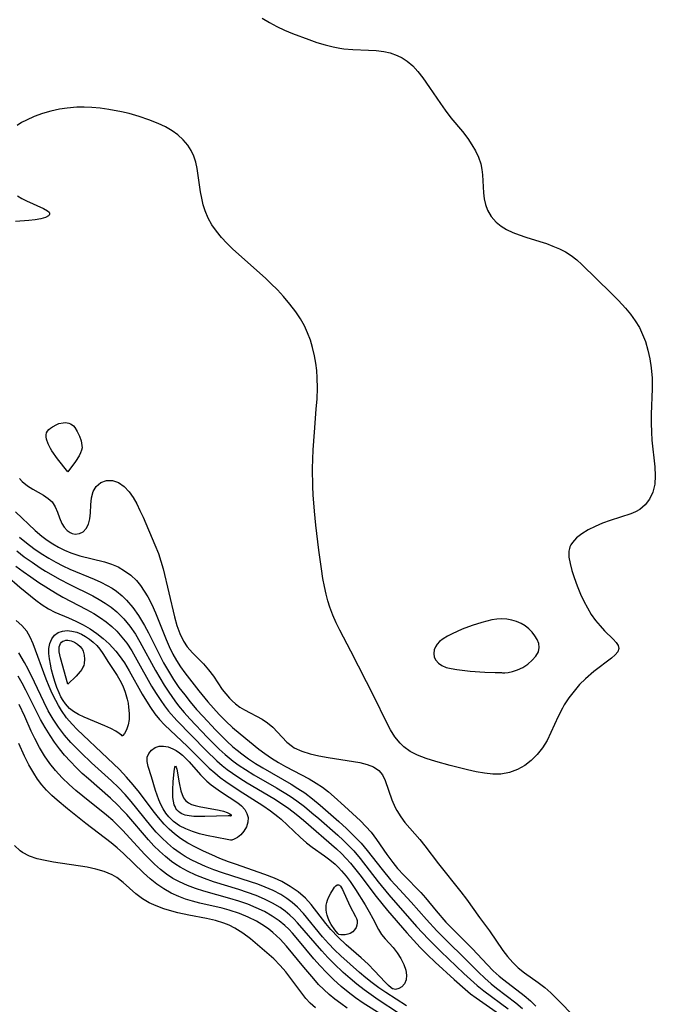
# Model space of a CAD drawing. Header units: inches. Extents: x 1073367 to 1082519, y 1569854 to 1574957.
# Tile 19 of 256: x 1073830 to 1073947, y 1573028 to 1573210. Entities that reach past the tile are written whole.
import ezdxf

# ---------------------------------------------------------------- set-up
doc = ezdxf.new("R2010")
doc.units = ezdxf.units.IN
doc.header["$MEASUREMENT"] = 0
doc.layers.add('CGG_CurvaNivelLidar_v1', color=7, linetype='Continuous', lineweight=30, true_color=0x008008)

msp = doc.modelspace()

# ---------------------------------------------------------------- linework, layer by layer
at = {"layer": 'CGG_CurvaNivelLidar_v1'}
for points in [[(1073874.3777, 1573209.8822, 64), (1073875.6825, 1573209.0458, 64), (1073877.0489, 1573208.2987, 64), (1073878.4619, 1573207.6325, 64), (1073879.948, 1573207.0225, 64), (1073882.9571, 1573205.9123, 64), (1073884.461, 1573205.3974, 64), (1073885.9626, 1573204.9336, 64), (1073887.4618, 1573204.5455, 64), (1073888.6966, 1573204.3065, 64), (1073889.4076, 1573204.2114, 64), (1073891.08, 1573204.0834, 64), (1073893.9716, 1573203.9677, 64), (1073895.3919, 1573203.8716, 64), (1073896.7773, 1573203.6938, 64), (1073897.9674, 1573203.4336, 64), (1073899.2411, 1573203.0003, 64), (1073900.1861, 1573202.5268, 64), (1073901.0718, 1573201.9398, 64), (1073902.1172, 1573201.0413, 64), (1073903.0804, 1573200.0098, 64), (1073903.9795, 1573198.8781, 64), (1073905.2273, 1573197.0862, 64), (1073907.2114, 1573194.1026, 64), (1073908.0693, 1573192.9002, 64), (1073909.1567, 1573191.4968, 64), (1073911.2659, 1573188.9297, 64), (1073912.2571, 1573187.6419, 64), (1073913.0202, 1573186.5212, 64), (1073913.6886, 1573185.373, 64), (1073914.2405, 1573184.1975, 64), (1073914.6491, 1573182.9935, 64), (1073914.8651, 1573181.9762, 64), (1073914.9933, 1573180.9468, 64), (1073915.18, 1573177.673, 64), (1073915.3038, 1573176.5566, 64), (1073915.5232, 1573175.4817, 64), (1073915.8766, 1573174.4672, 64), (1073916.5761, 1573173.2736, 64), (1073917.5216, 1573172.2232, 64), (1073918.4173, 1573171.5022, 64), (1073919.4227, 1573170.8792, 64), (1073920.5443, 1573170.3408, 64), (1073921.7374, 1573169.8793, 64), (1073922.9801, 1573169.4694, 64), (1073925.5158, 1573168.6972, 64), (1073926.7509, 1573168.2891, 64), (1073927.9681, 1573167.8371, 64), (1073929.1445, 1573167.3288, 64), (1073930.2744, 1573166.7474, 64), (1073931.3422, 1573166.0774, 64), (1073932.3462, 1573165.3032, 64), (1073933.3013, 1573164.4515, 64), (1073938.7188, 1573159.159, 64), (1073940.0488, 1573157.799, 64), (1073941.3217, 1573156.3985, 64), (1073942.2674, 1573155.252, 64), (1073943.1334, 1573154.0612, 64), (1073943.8921, 1573152.8121, 64), (1073944.502, 1573151.5393, 64), (1073945.0039, 1573150.2115, 64), (1073945.4658, 1573148.6461, 64), (1073945.8221, 1573147.0393, 64), (1073946.077, 1573145.4024, 64), (1073946.2427, 1573143.4832, 64), (1073946.2723, 1573141.4878, 64), (1073946.0935, 1573136.8003, 64), (1073946.0692, 1573135.1398, 64), (1073946.1109, 1573133.4912, 64), (1073946.2163, 1573132.0164, 64), (1073946.759, 1573127.0953, 64), (1073946.8337, 1573125.4511, 64), (1073946.7238, 1573123.8913, 64), (1073946.3682, 1573122.4649, 64), (1073945.7818, 1573121.1801, 64), (1073944.9879, 1573120.0807, 64), (1073943.9943, 1573119.2238, 64), (1073943.203, 1573118.8003, 64), (1073942.3283, 1573118.4604, 64), (1073938.4895, 1573117.2433, 64), (1073937.0874, 1573116.7148, 64), (1073935.7215, 1573116.1185, 64), (1073934.4619, 1573115.4848, 64), (1073933.3095, 1573114.7897, 64), (1073932.3146, 1573114.0189, 64), (1073931.5371, 1573113.1534, 64), (1073931.282, 1573112.7366, 64), (1073931.1035, 1573112.3343, 64), (1073931.0116, 1573112.0392, 64), (1073930.9218, 1573111.5641, 64), (1073930.9143, 1573110.4543, 64), (1073931.1099, 1573109.2657, 64), (1073931.449, 1573108.0143, 64), (1073931.8808, 1573106.7129, 64), (1073932.4385, 1573105.1885, 64), (1073933.0623, 1573103.65, 64), (1073933.6548, 1573102.3515, 64), (1073934.3084, 1573101.0926, 64), (1073935.0317, 1573099.898, 64), (1073935.8183, 1573098.8017, 64), (1073936.6471, 1573097.7959, 64), (1073937.4822, 1573096.8853, 64), (1073939.0393, 1573095.3521, 64), (1073939.598, 1573094.7385, 64), (1073939.9717, 1573094.1529, 64), (1073940.0929, 1573093.5864, 64), (1073939.899, 1573093.0107, 64), (1073939.4303, 1573092.4331, 64), (1073938.7547, 1573091.8391, 64), (1073935.5065, 1573089.3635, 64), (1073933.9641, 1573088.0389, 64), (1073932.8787, 1573086.9497, 64), (1073931.8554, 1573085.771, 64), (1073930.9087, 1573084.5173, 64), (1073930.0555, 1573083.1992, 64), (1073929.7213, 1573082.6115, 64), (1073928.9417, 1573081.0612, 64), (1073927.5922, 1573078.1064, 64), (1073926.8713, 1573076.6711, 64), (1073926.0527, 1573075.3174, 64), (1073925.0721, 1573074.0595, 64), (1073923.972, 1573072.9599, 64), (1073922.7569, 1573072.0217, 64), (1073921.4358, 1573071.2769, 64), (1073919.9342, 1573070.7391, 64), (1073918.3521, 1573070.4668, 64), (1073916.8637, 1573070.4488, 64), (1073915.3414, 1573070.5984, 64), (1073913.777, 1573070.8644, 64), (1073912.1951, 1573071.208, 64), (1073909.0167, 1573072.0185, 64), (1073906.3462, 1573072.7532, 64), (1073904.616, 1573073.2996, 64), (1073902.9755, 1573073.9462, 64), (1073901.6673, 1573074.6279, 64), (1073900.4909, 1573075.4656, 64), (1073899.7863, 1573076.1381, 64), (1073898.8385, 1573077.312, 64), (1073898.0093, 1573078.6201, 64), (1073897.2598, 1573080.0223, 64), (1073895.017, 1573084.7066, 64), (1073890.7036, 1573093.1465, 64), (1073888.6965, 1573096.9862, 64), (1073888.018, 1573098.3721, 64), (1073887.3977, 1573099.7811, 64), (1073886.8545, 1573101.2187, 64), (1073886.4807, 1573102.4123, 64), (1073886.16, 1573103.6252, 64), (1073885.8381, 1573105.0617, 64), (1073885.5597, 1573106.5145, 64), (1073885.2673, 1573108.2758, 64), (1073884.7894, 1573111.7439, 64), (1073884.2503, 1573116.3588, 64), (1073883.9899, 1573118.9165, 64), (1073883.755, 1573121.9824, 64), (1073883.6831, 1573123.5179, 64), (1073883.6502, 1573126.802, 64), (1073883.7584, 1573130.2618, 64), (1073883.9708, 1573133.5248, 64), (1073884.3368, 1573137.7509, 64), (1073884.4709, 1573139.6476, 64), (1073884.5475, 1573141.6011, 64), (1073884.5217, 1573143.5413, 64), (1073884.4198, 1573144.902, 64), (1073884.2492, 1573146.2512, 64), (1073884.0138, 1573147.5861, 64), (1073883.649, 1573149.1431, 64), (1073883.2367, 1573150.4935, 64), (1073882.7369, 1573151.8116, 64), (1073882.1459, 1573153.0912, 64), (1073881.3953, 1573154.4329, 64), (1073880.5451, 1573155.7235, 64), (1073879.4668, 1573157.1436, 64), (1073878.3004, 1573158.5101, 64), (1073877.1567, 1573159.7358, 64), (1073875.9637, 1573160.9232, 64), (1073874.9995, 1573161.8285, 64), (1073868.9081, 1573167.3137, 64), (1073867.8472, 1573168.3573, 64), (1073866.8488, 1573169.4341, 64), (1073865.9316, 1573170.5527, 64), (1073865.0991, 1573171.7479, 64), (1073864.3902, 1573172.9962, 64), (1073863.8255, 1573174.2984, 64), (1073863.4667, 1573175.4594, 64), (1073863.199, 1573176.6501, 64), (1073862.9901, 1573177.8591, 64), (1073862.3651, 1573182.1423, 64), (1073862.1021, 1573183.2943, 64), (1073861.7298, 1573184.4113, 64), (1073861.2391, 1573185.471, 64), (1073860.6219, 1573186.4566, 64), (1073859.7921, 1573187.4374, 64), (1073858.8236, 1573188.3157, 64), (1073857.7387, 1573189.0975, 64), (1073856.5086, 1573189.8122, 64), (1073855.1947, 1573190.4438, 64), (1073853.4716, 1573191.1354, 64), (1073851.675, 1573191.7378, 64), (1073849.8246, 1573192.2574, 64), (1073848.4246, 1573192.5884, 64), (1073846.0616, 1573193.0262, 64), (1073844.5085, 1573193.232, 64), (1073842.9508, 1573193.3689, 64), (1073841.559, 1573193.4255, 64), (1073840.1731, 1573193.4135, 64), (1073838.4001, 1573193.2825, 64), (1073836.9726, 1573193.0644, 64), (1073835.3763, 1573192.7054, 64), (1073833.8235, 1573192.2465, 64), (1073832.3275, 1573191.6988, 64), (1073830.9068, 1573191.0663, 64), (1073830.0069, 1573190.5907, 64), (1073829.1634, 1573190.0602, 64)], [(1073829.2374, 1573177.0632, 64), (1073830.0614, 1573176.5941, 64), (1073830.9002, 1573176.1799, 64), (1073834.0647, 1573174.7556, 64), (1073834.7624, 1573174.3463, 64), (1073835.0573, 1573174.0781, 64), (1073835.1667, 1573173.8672, 64), (1073835.1722, 1573173.7134, 64), (1073835.0735, 1573173.5134, 64), (1073834.9494, 1573173.3963, 64), (1073834.3793, 1573173.1081, 64), (1073833.5445, 1573172.8739, 64), (1073832.5104, 1573172.6869, 64), (1073831.3305, 1573172.5433, 64), (1073828.8573, 1573172.3837, 64)], [(1073829.634, 1573124.9721, 64), (1073830.1268, 1573124.4315, 64), (1073831.074, 1573123.6142, 64), (1073832.0593, 1573122.9675, 64), (1073834.027, 1573121.8737, 64), (1073834.9018, 1573121.3042, 64), (1073835.6263, 1573120.6389, 64), (1073836.2072, 1573119.7453, 64), (1073836.6348, 1573118.738, 64), (1073837.0109, 1573117.694, 64), (1073837.434, 1573116.6911, 64), (1073837.8728, 1573115.9615, 64), (1073838.408, 1573115.3625, 64), (1073838.9475, 1573114.9872, 64), (1073839.3296, 1573114.8258, 64), (1073839.897, 1573114.7215, 64), (1073840.6576, 1573114.8122, 64), (1073841.3569, 1573115.1493, 64), (1073841.9285, 1573115.7204, 64), (1073842.3318, 1573116.5401, 64), (1073842.5754, 1573117.5284, 64), (1073842.7055, 1573118.6139, 64), (1073842.7796, 1573120.1118, 64), (1073842.8815, 1573121.3893, 64), (1073843.1742, 1573122.5519, 64), (1073843.7658, 1573123.5139, 64), (1073844.6109, 1573124.2244, 64), (1073845.6338, 1573124.6061, 64), (1073846.7344, 1573124.5915, 64), (1073847.8585, 1573124.21, 64), (1073848.9136, 1573123.4966, 64), (1073849.8275, 1573122.5288, 64), (1073850.5645, 1573121.465, 64), (1073851.2363, 1573120.2698, 64), (1073851.8221, 1573119.072, 64), (1073852.3822, 1573117.8199, 64), (1073854.571, 1573112.7512, 64), (1073855.2419, 1573111.1077, 64), (1073855.6982, 1573109.7313, 64), (1073856.0894, 1573108.3191, 64), (1073858.1853, 1573099.4758, 64), (1073858.6351, 1573097.8819, 64), (1073859.173, 1573096.3704, 64), (1073859.8442, 1573094.9737, 64), (1073860.5391, 1573093.9203, 64), (1073861.4809, 1573092.814, 64), (1073863.5186, 1573090.767, 64), (1073864.4789, 1573089.7043, 64), (1073865.3503, 1573088.5295, 64), (1073866.9981, 1573086.0748, 64), (1073867.6267, 1573085.2536, 64), (1073868.3085, 1573084.4774, 64), (1073868.8252, 1573083.9644, 64), (1073869.4396, 1573083.4265, 64), (1073870.2519, 1573082.8205, 64), (1073871.1013, 1573082.2834, 64), (1073874.3685, 1573080.5559, 64), (1073875.3584, 1573079.9054, 64), (1073876.3021, 1573079.0869, 64), (1073878.032, 1573077.2445, 64), (1073878.9272, 1573076.3459, 64), (1073879.9173, 1573075.5482, 64), (1073880.2674, 1573075.3231, 64), (1073881.6518, 1573074.6572, 64), (1073883.1853, 1573074.1692, 64), (1073884.816, 1573073.8019, 64), (1073886.4983, 1573073.5063, 64), (1073892.3695, 1573072.5654, 64), (1073893.7115, 1573072.2395, 64), (1073894.8939, 1573071.7813, 64), (1073895.8571, 1573071.1237, 64), (1073896.5146, 1573070.2943, 64), (1073897.0076, 1573069.2901, 64), (1073898.2343, 1573065.7276, 64), (1073898.8804, 1573064.2995, 64), (1073899.1811, 1573063.7448, 64), (1073899.9131, 1573062.5655, 64), (1073900.6848, 1573061.5331, 64), (1073903.3926, 1573058.4197, 64), (1073904.3282, 1573057.2299, 64), (1073906.8458, 1573053.9049, 64), (1073910.993, 1573048.7337, 64), (1073912.0412, 1573047.377, 64), (1073914.4291, 1573044.0267, 64), (1073916.2755, 1573041.5387, 64), (1073918.7102, 1573037.9285, 64), (1073919.578, 1573036.7914, 64), (1073920.5748, 1573035.6842, 64), (1073921.5604, 1573034.7419, 64), (1073922.7378, 1573033.7956, 64), (1073925.2198, 1573032.0292, 64), (1073926.4362, 1573031.0975, 64), (1073927.5658, 1573030.0995, 64), (1073929.5404, 1573028.1681, 64), (1073931.2503, 1573026.3578, 64)], [(1073828.8486, 1573118.8228, 63.5), (1073832.5127, 1573115.3865, 63.5), (1073833.7039, 1573114.357, 63.5), (1073834.7016, 1573113.5998, 63.5), (1073835.7437, 1573112.9059, 63.5), (1073836.8255, 1573112.2789, 63.5), (1073837.9256, 1573111.7323, 63.5), (1073839.0572, 1573111.2614, 63.5), (1073840.7181, 1573110.7207, 63.5), (1073845.2981, 1573109.5932, 63.5), (1073846.5641, 1573109.1853, 63.5), (1073847.7761, 1573108.6682, 63.5), (1073848.9994, 1573107.9641, 63.5), (1073850.1291, 1573107.114, 63.5), (1073851.154, 1573106.1277, 63.5), (1073851.9235, 1573105.2043, 63.5), (1073852.6233, 1573104.2063, 63.5), (1073853.2654, 1573103.1492, 63.5), (1073854.0302, 1573101.7024, 63.5), (1073854.7167, 1573100.1944, 63.5), (1073856.6268, 1573095.2811, 63.5), (1073857.205, 1573093.9619, 63.5), (1073857.8857, 1573092.591, 63.5), (1073858.5593, 1573091.4021, 63.5), (1073859.2943, 1573090.2541, 63.5), (1073860.116, 1573089.1092, 63.5), (1073862.6779, 1573085.837, 63.5), (1073864.3553, 1573083.761, 63.5), (1073865.3725, 1573082.6011, 63.5), (1073866.4231, 1573081.4705, 63.5), (1073867.6354, 1573080.232, 63.5), (1073868.8896, 1573079.0453, 63.5), (1073870.2844, 1573077.8475, 63.5), (1073873.7653, 1573075.0226, 63.5), (1073874.8236, 1573074.2291, 63.5), (1073876.0817, 1573073.3773, 63.5), (1073877.3792, 1573072.5822, 63.5), (1073878.6702, 1573071.852, 63.5), (1073883.0171, 1573069.5729, 63.5), (1073884.3327, 1573068.8017, 63.5), (1073885.4736, 1573068.012, 63.5), (1073886.5694, 1573067.1522, 63.5), (1073887.6358, 1573066.2459, 63.5), (1073889.5318, 1573064.5552, 63.5), (1073892.4737, 1573061.83, 63.5), (1073893.4928, 1573060.8014, 63.5), (1073894.4484, 1573059.7228, 63.5), (1073895.4595, 1573058.3931, 63.5), (1073897.3573, 1573055.6165, 63.5), (1073898.4384, 1573054.1383, 63.5), (1073899.325, 1573053.0513, 63.5), (1073900.4597, 1573051.8029, 63.5), (1073903.5928, 1573048.5897, 63.5), (1073904.45, 1573047.6089, 63.5), (1073906.4271, 1573045.2233, 63.5), (1073908.2322, 1573043.1585, 63.5), (1073910.0302, 1573041.3072, 63.5), (1073913.1195, 1573038.2387, 63.5), (1073915.8255, 1573035.337, 63.5), (1073916.9502, 1573034.1986, 63.5), (1073918.0171, 1573033.2184, 63.5), (1073918.8872, 1573032.4898, 63.5), (1073922.6397, 1573029.6006, 63.5), (1073923.8003, 1573028.6251, 63.5), (1073924.8068, 1573027.6462, 63.5)], [(1073829.633, 1573114.1318, 63), (1073830.913, 1573113.0735, 63), (1073832.2431, 1573112.0753, 63), (1073833.6161, 1573111.1356, 63), (1073835.0265, 1573110.256, 63), (1073836.2882, 1573109.5393, 63), (1073837.5728, 1573108.8745, 63), (1073838.8776, 1573108.2658, 63), (1073843.372, 1573106.4157, 63), (1073844.5959, 1573105.8553, 63), (1073845.7809, 1573105.2518, 63), (1073846.6703, 1573104.7411, 63), (1073847.5187, 1573104.1799, 63), (1073848.5615, 1573103.3388, 63), (1073849.3625, 1573102.5492, 63), (1073850.5075, 1573101.1903, 63), (1073851.5515, 1573099.7128, 63), (1073852.1232, 1573098.8062, 63), (1073852.6671, 1573097.8728, 63), (1073853.4011, 1573096.495, 63), (1073855.472, 1573092.3233, 63), (1073856.1728, 1573090.9959, 63), (1073857.0591, 1573089.4403, 63), (1073858.0042, 1573087.9228, 63), (1073859.0124, 1573086.4522, 63), (1073860.0715, 1573085.0458, 63), (1073861.0997, 1573083.7539, 63), (1073862.2621, 1573082.3894, 63), (1073863.4634, 1573081.0546, 63), (1073865.7248, 1573078.6376, 63), (1073867.8532, 1573076.5031, 63), (1073868.9647, 1573075.4961, 63), (1073869.7462, 1573074.8425, 63), (1073870.6168, 1573074.1584, 63), (1073871.8574, 1573073.2673, 63), (1073873.139, 1573072.4249, 63), (1073874.4498, 1573071.6181, 63), (1073879.6841, 1573068.5812, 63), (1073880.9555, 1573067.7998, 63), (1073882.1927, 1573066.9736, 63), (1073883.6416, 1573065.8887, 63), (1073885.0408, 1573064.7373, 63), (1073888.5068, 1573061.6801, 63), (1073889.9141, 1573060.3944, 63), (1073891.2825, 1573059.0695, 63), (1073892.5891, 1573057.6873, 63), (1073893.7065, 1573056.3739, 63), (1073896.4772, 1573052.8397, 63), (1073898.0071, 1573050.9782, 63), (1073898.9163, 1573049.9459, 63), (1073901.824, 1573046.8172, 63), (1073904.6224, 1573043.6501, 63), (1073906.5603, 1573041.5463, 63), (1073908.5879, 1573039.5131, 63), (1073911.5492, 1573036.6366, 63), (1073914.2411, 1573033.9138, 63), (1073915.398, 1573032.8219, 63), (1073916.5956, 1573031.7803, 63), (1073917.5657, 1573031.0019, 63), (1073921.0929, 1573028.2564, 63), (1073922.3191, 1573027.2084, 63)], [(1073829.0909, 1573111.6445, 62.5), (1073830.4816, 1573110.5482, 62.5), (1073831.9239, 1573109.5045, 62.5), (1073833.4093, 1573108.511, 62.5), (1073834.4142, 1573107.8802, 62.5), (1073837.0994, 1573106.3323, 62.5), (1073838.7904, 1573105.4513, 62.5), (1073843.1365, 1573103.2957, 62.5), (1073844.2963, 1573102.6602, 62.5), (1073845.4189, 1573101.9813, 62.5), (1073846.4908, 1573101.2415, 62.5), (1073847.5681, 1573100.3626, 62.5), (1073848.8307, 1573099.1028, 62.5), (1073849.973, 1573097.7175, 62.5), (1073851.0068, 1573096.2304, 62.5), (1073851.8289, 1573094.8664, 62.5), (1073854.7072, 1573089.5582, 62.5), (1073855.4883, 1573088.1963, 62.5), (1073856.3027, 1573086.8549, 62.5), (1073857.1534, 1573085.5399, 62.5), (1073858.2478, 1573083.9838, 62.5), (1073858.952, 1573083.0705, 62.5), (1073859.9763, 1573081.8358, 62.5), (1073861.0396, 1573080.6285, 62.5), (1073864.2828, 1573077.1732, 62.5), (1073866.4265, 1573075.0489, 62.5), (1073867.5408, 1573074.0416, 62.5), (1073869.0195, 1573072.8478, 62.5), (1073870.1229, 1573072.0575, 62.5), (1073871.258, 1573071.3057, 62.5), (1073872.8062, 1573070.3464, 62.5), (1073876.9763, 1573067.9136, 62.5), (1073879.5143, 1573066.3666, 62.5), (1073880.7332, 1573065.5434, 62.5), (1073882.161, 1573064.4669, 62.5), (1073883.5395, 1573063.3289, 62.5), (1073884.7998, 1573062.2347, 62.5), (1073888.3021, 1573059.1816, 62.5), (1073889.3113, 1573058.2557, 62.5), (1073890.2906, 1573057.2982, 62.5), (1073891.2308, 1573056.302, 62.5), (1073892.4389, 1573054.8798, 62.5), (1073895.7233, 1573050.607, 62.5), (1073897.6993, 1573048.1791, 62.5), (1073902.836, 1573042.3355, 62.5), (1073905.0075, 1573040.0011, 62.5), (1073907.2807, 1573037.7488, 62.5), (1073911.5362, 1573033.6898, 62.5), (1073912.7354, 1573032.5748, 62.5), (1073913.9611, 1573031.497, 62.5), (1073915.2212, 1573030.4706, 62.5), (1073919.7366, 1573027.1422, 62.5)], [(1073828.9668, 1573108.8202, 62), (1073830.3034, 1573107.7947, 62), (1073831.677, 1573106.811, 62), (1073833.1977, 1573105.7882, 62), (1073836.2735, 1573103.8685, 62), (1073837.5806, 1573103.1096, 62), (1073841.9916, 1573100.8037, 62), (1073843.3006, 1573100.0653, 62), (1073844.5697, 1573099.266, 62), (1073845.6215, 1573098.5067, 62), (1073846.6205, 1573097.681, 62), (1073847.558, 1573096.7862, 62), (1073848.5068, 1573095.7234, 62), (1073849.3763, 1573094.5851, 62), (1073850.2994, 1573093.1844, 62), (1073851.2727, 1573091.5323, 62), (1073853.9581, 1573086.6911, 62), (1073854.78, 1573085.3277, 62), (1073855.6421, 1573084.0008, 62), (1073856.3399, 1573083.0127, 62), (1073857.0781, 1573082.063, 62), (1073858.6236, 1573080.3358, 62), (1073864.0331, 1573074.7785, 62), (1073866.01, 1573072.8804, 62), (1073866.9486, 1573072.0661, 62), (1073867.9059, 1573071.3134, 62), (1073868.8971, 1573070.5994, 62), (1073870.2353, 1573069.7094, 62), (1073871.6053, 1573068.8563, 62), (1073876.4833, 1573065.9491, 62), (1073878.0932, 1573064.9211, 62), (1073879.2616, 1573064.1098, 62), (1073880.6303, 1573063.0557, 62), (1073881.9557, 1573061.9447, 62), (1073888.0719, 1573056.6758, 62), (1073888.9865, 1573055.8087, 62), (1073889.8641, 1573054.9025, 62), (1073890.6239, 1573054.0439, 62), (1073892.3651, 1573051.8602, 62), (1073895.3776, 1573047.9041, 62), (1073897.4801, 1573045.3121, 62), (1073901.0205, 1573041.1635, 62), (1073902.2381, 1573039.8071, 62), (1073903.486, 1573038.4824, 62), (1073904.8502, 1573037.1223, 62), (1073906.2435, 1573035.7971, 62), (1073909.7695, 1573032.5504, 62), (1073911.7724, 1573030.7796, 62), (1073912.7661, 1573029.9535, 62), (1073913.7804, 1573029.1677, 62), (1073918.0801, 1573026.1951, 62)], [(1073827.2475, 1573107.0164, 61.5), (1073829.6903, 1573104.9483, 61.5), (1073832.6192, 1573102.5538, 61.5), (1073833.7633, 1573101.6804, 61.5), (1073834.9507, 1573100.9145, 61.5), (1073836.143, 1573100.316, 61.5), (1073838.6582, 1573099.27, 61.5), (1073840.0064, 1573098.6631, 61.5), (1073841.3442, 1573097.9795, 61.5), (1073842.6527, 1573097.2108, 61.5), (1073843.8678, 1573096.3823, 61.5), (1073845.0292, 1573095.4704, 61.5), (1073846.127, 1573094.4781, 61.5), (1073846.779, 1573093.8121, 61.5), (1073847.3961, 1573093.1118, 61.5), (1073847.9985, 1573092.3428, 61.5), (1073848.9521, 1573090.9405, 61.5), (1073849.8317, 1573089.4706, 61.5), (1073852.2437, 1573085.1642, 61.5), (1073853.0026, 1573083.9035, 61.5), (1073853.768, 1573082.7165, 61.5), (1073854.5789, 1573081.5753, 61.5), (1073855.4525, 1573080.4964, 61.5), (1073856.3653, 1573079.5239, 61.5), (1073860.5931, 1573075.5112, 61.5), (1073863.6459, 1573072.4664, 61.5), (1073864.6085, 1573071.546, 61.5), (1073865.6044, 1573070.6629, 61.5), (1073866.6228, 1573069.8477, 61.5), (1073867.6785, 1573069.0746, 61.5), (1073870.1409, 1573067.441, 61.5), (1073874.4987, 1573064.6867, 61.5), (1073875.9177, 1573063.703, 61.5), (1073877.2588, 1573062.6598, 61.5), (1073877.8779, 1573062.1235, 61.5), (1073879.0491, 1573061.0249, 61.5), (1073881.3323, 1573058.8035, 61.5), (1073882.5193, 1573057.7696, 61.5), (1073883.6011, 1573056.9528, 61.5), (1073885.8323, 1573055.3938, 61.5), (1073886.8292, 1573054.6416, 61.5), (1073887.7869, 1573053.8337, 61.5), (1073888.4397, 1573053.212, 61.5), (1073889.0021, 1573052.617, 61.5), (1073889.8148, 1573051.6547, 61.5), (1073890.5753, 1573050.6449, 61.5), (1073891.5854, 1573049.1528, 61.5), (1073893.3356, 1573046.3382, 61.5), (1073894.088, 1573045.0613, 61.5), (1073894.7673, 1573043.8146, 61.5), (1073895.7986, 1573041.7642, 61.5), (1073896.3624, 1573040.8562, 61.5), (1073897.0031, 1573040.0864, 61.5), (1073898.4754, 1573038.4748, 61.5), (1073899.2344, 1573037.482, 61.5), (1073899.9081, 1573036.4236, 61.5), (1073900.4548, 1573035.3515, 61.5), (1073900.8292, 1573034.3237, 61.5), (1073900.9914, 1573033.3653, 61.5), (1073900.9062, 1573032.509, 61.5), (1073900.579, 1573031.793, 61.5), (1073900.0885, 1573031.2465, 61.5), (1073899.5284, 1573030.8985, 61.5), (1073898.9317, 1573030.7531, 61.5), (1073898.5, 1573030.8389, 61.5), (1073898.3874, 1573030.8743, 61.5), (1073898.1625, 1573031.0352, 61.5), (1073897.673, 1573031.4649, 61.5), (1073897.0195, 1573032.1083, 61.5), (1073895.078, 1573034.1711, 61.5), (1073893.8861, 1573035.3751, 61.5), (1073892.601, 1573036.5555, 61.5), (1073889.8546, 1573038.9643, 61.5), (1073888.3702, 1573040.3879, 61.5), (1073887.0294, 1573041.8189, 61.5), (1073886.1037, 1573042.9162, 61.5), (1073883.3982, 1573046.4028, 61.5), (1073882.354, 1573047.5421, 61.5), (1073881.0167, 1573048.7112, 61.5), (1073879.5434, 1573049.7423, 61.5), (1073877.9596, 1573050.6408, 61.5), (1073876.6169, 1573051.269, 61.5), (1073874.8554, 1573051.9652, 61.5), (1073869.4101, 1573053.818, 61.5), (1073868.1248, 1573054.2846, 61.5), (1073866.5764, 1573054.8903, 61.5), (1073865.0469, 1573055.5386, 61.5), (1073863.5422, 1573056.2269, 61.5), (1073862.07, 1573056.9553, 61.5), (1073860.6388, 1573057.7354, 61.5), (1073859.2751, 1573058.6023, 61.5), (1073858.2154, 1573059.4104, 61.5), (1073857.215, 1573060.2963, 61.5), (1073856.2698, 1573061.2487, 61.5), (1073855.2197, 1573062.4458, 61.5), (1073854.228, 1573063.7017, 61.5), (1073851.7664, 1573067.0398, 61.5), (1073850.5827, 1573068.496, 61.5), (1073849.3306, 1573069.907, 61.5), (1073848.0224, 1573071.2749, 61.5), (1073845.8529, 1573073.3963, 61.5), (1073840.2264, 1573078.7059, 61.5), (1073839.3332, 1573079.6297, 61.5), (1073838.301, 1573080.8557, 61.5), (1073837.371, 1573082.1625, 61.5), (1073836.8091, 1573083.0787, 61.5), (1073836.2906, 1573084.0232, 61.5), (1073835.658, 1573085.3137, 61.5), (1073835.078, 1573086.631, 61.5), (1073834.5386, 1573087.963, 61.5), (1073832.1203, 1573094.501, 61.5), (1073831.5941, 1573095.7002, 61.5), (1073830.9492, 1573096.799, 61.5), (1073830.0707, 1573097.838, 61.5), (1073829.0203, 1573098.7526, 61.5)], [(1073900.9741, 1573027.7312, 62), (1073897.1825, 1573030.1562, 62), (1073895.8568, 1573031.0486, 62), (1073894.6337, 1573031.9406, 62), (1073893.4501, 1573032.8739, 62), (1073892.3108, 1573033.8424, 62), (1073888.8352, 1573036.964, 62), (1073887.6823, 1573038.0702, 62), (1073886.5652, 1573039.2338, 62), (1073885.4881, 1573040.4452, 62), (1073881.9831, 1573044.7255, 62), (1073880.8426, 1573045.9361, 62), (1073879.8922, 1573046.7743, 62), (1073878.8713, 1573047.5368, 62), (1073877.7878, 1573048.2249, 62), (1073876.3754, 1573048.9734, 62), (1073874.8956, 1573049.6282, 62), (1073873.576, 1573050.1326, 62), (1073872.2289, 1573050.5977, 62), (1073867.0464, 1573052.2569, 62), (1073865.4692, 1573052.8094, 62), (1073863.9181, 1573053.4133, 62), (1073862.4044, 1573054.0817, 62), (1073861.259, 1573054.6564, 62), (1073860.1488, 1573055.2825, 62), (1073859.2104, 1573055.8781, 62), (1073858.0334, 1573056.7415, 62), (1073856.9155, 1573057.6862, 62), (1073855.8497, 1573058.698, 62), (1073854.8316, 1573059.7657, 62), (1073853.8096, 1573060.9354, 62), (1073850.2309, 1573065.3998, 62), (1073849.0691, 1573066.7197, 62), (1073847.8428, 1573067.9871, 62), (1073846.5836, 1573069.1861, 62), (1073842.9177, 1573072.5181, 62), (1073840.9784, 1573074.356, 62), (1073839.0866, 1573076.2856, 62), (1073837.9119, 1573077.6456, 62), (1073836.8228, 1573079.0761, 62), (1073835.8259, 1573080.5736, 62), (1073834.9231, 1573082.139, 62), (1073834.095, 1573083.7489, 62), (1073832.3797, 1573087.3816, 62), (1073831.1821, 1573089.8246, 62), (1073830.5565, 1573091.0022, 62), (1073829.4734, 1573092.8257, 62)], [(1073899.5087, 1573026.3388, 62.5), (1073895.7343, 1573028.8458, 62.5), (1073894.4627, 1573029.7189, 62.5), (1073893.1293, 1573030.6953, 62.5), (1073891.8238, 1573031.716, 62.5), (1073890.5485, 1573032.7768, 62.5), (1073889.3072, 1573033.8753, 62.5), (1073887.6374, 1573035.4668, 62.5), (1073886.4743, 1573036.656, 62.5), (1073885.344, 1573037.8735, 62.5), (1073880.8811, 1573043.0379, 62.5), (1073880.1886, 1573043.7643, 62.5), (1073879.4656, 1573044.4518, 62.5), (1073878.5871, 1573045.1772, 62.5), (1073877.6543, 1573045.8377, 62.5), (1073876.2488, 1573046.669, 62.5), (1073874.7659, 1573047.3976, 62.5), (1073873.2246, 1573048.0448, 62.5), (1073871.6606, 1573048.6211, 62.5), (1073870.0682, 1573049.1527, 62.5), (1073865.3843, 1573050.6106, 62.5), (1073863.7401, 1573051.1834, 62.5), (1073862.1317, 1573051.8191, 62.5), (1073860.5732, 1573052.5331, 62.5), (1073859.2049, 1573053.2758, 62.5), (1073858.4237, 1573053.7714, 62.5), (1073857.6527, 1573054.3222, 62.5), (1073856.5223, 1573055.2326, 62.5), (1073855.4389, 1573056.2121, 62.5), (1073854.3956, 1573057.2471, 62.5), (1073853.3881, 1573058.3269, 62.5), (1073849.3888, 1573062.979, 62.5), (1073848.6934, 1573063.7463, 62.5), (1073847.7217, 1573064.7462, 62.5), (1073846.3731, 1573066.0138, 62.5), (1073842.3201, 1573069.5524, 62.5), (1073841.1801, 1573070.5892, 62.5), (1073840.0681, 1573071.6533, 62.5), (1073838.9953, 1573072.7533, 62.5), (1073837.9265, 1573073.9575, 62.5), (1073836.9869, 1573075.1248, 62.5), (1073836.0947, 1573076.3312, 62.5), (1073835.2488, 1573077.5726, 62.5), (1073834.3201, 1573079.0683, 62.5), (1073833.4926, 1573080.5503, 62.5), (1073830.7871, 1573085.9236, 62.5), (1073830.0851, 1573087.2375, 62.5), (1073829.3436, 1573088.5201, 62.5)], [(1073896.5967, 1573025.9056, 63), (1073892.9696, 1573028.2397, 63), (1073891.58, 1573029.2101, 63), (1073890.2247, 1573030.2309, 63), (1073888.9086, 1573031.2997, 63), (1073887.4995, 1573032.5523, 63), (1073886.1866, 1573033.8592, 63), (1073885.0262, 1573035.0969, 63), (1073883.8983, 1573036.363, 63), (1073880.9036, 1573039.9742, 63), (1073879.9349, 1573041.0948, 63), (1073879.2437, 1573041.8308, 63), (1073878.5234, 1573042.5292, 63), (1073877.4857, 1573043.3991, 63), (1073876.2139, 1573044.2717, 63), (1073874.7772, 1573045.0867, 63), (1073873.2696, 1573045.807, 63), (1073871.7066, 1573046.4447, 63), (1073870.0618, 1573047.0219, 63), (1073868.3863, 1573047.5388, 63), (1073863.5945, 1573048.8804, 63), (1073862.0599, 1573049.3664, 63), (1073860.5623, 1573049.9168, 63), (1073859.1172, 1573050.5582, 63), (1073857.883, 1573051.2297, 63), (1073856.712, 1573051.9989, 63), (1073855.5815, 1573052.8858, 63), (1073854.503, 1573053.85, 63), (1073852.6455, 1573055.7048, 63), (1073848.6908, 1573060.0477, 63), (1073847.6244, 1573061.124, 63), (1073846.8185, 1573061.8729, 63), (1073845.6453, 1573062.896, 63), (1073841.2959, 1573066.3635, 63), (1073840.0265, 1573067.4163, 63), (1073838.7928, 1573068.5041, 63), (1073837.4744, 1573069.7696, 63), (1073836.2441, 1573071.1096, 63), (1073835.2029, 1573072.4341, 63), (1073834.2453, 1573073.8247, 63), (1073833.2885, 1573075.3863, 63), (1073832.4191, 1573077.0015, 63), (1073831.7784, 1573078.3537, 63), (1073830.5744, 1573081.1034, 63), (1073829.553, 1573083.3085, 63)], [(1073890.0146, 1573027.3032, 63.5), (1073888.8262, 1573028.1454, 63.5), (1073887.7436, 1573028.9658, 63.5), (1073886.6961, 1573029.8255, 63.5), (1073885.6947, 1573030.7344, 63.5), (1073884.7629, 1573031.6814, 63.5), (1073883.8706, 1573032.6697, 63.5), (1073882.041, 1573034.8342, 63.5), (1073878.8682, 1573038.7121, 63.5), (1073877.69, 1573039.9834, 63.5), (1073876.3152, 1573041.2393, 63.5), (1073875.554, 1573041.8528, 63.5), (1073874.7636, 1573042.4271, 63.5), (1073873.3063, 1573043.3192, 63.5), (1073871.7639, 1573044.0851, 63.5), (1073870.1551, 1573044.7388, 63.5), (1073868.2953, 1573045.3487, 63.5), (1073866.9577, 1573045.7139, 63.5), (1073862.8639, 1573046.6692, 63.5), (1073861.5089, 1573047.0178, 63.5), (1073860.2406, 1573047.4044, 63.5), (1073859.0026, 1573047.8595, 63.5), (1073857.5755, 1573048.5066, 63.5), (1073856.211, 1573049.2654, 63.5), (1073854.9182, 1573050.1351, 63.5), (1073853.6736, 1573051.1368, 63.5), (1073852.485, 1573052.2185, 63.5), (1073848.763, 1573055.8264, 63.5), (1073847.6137, 1573056.8546, 63.5), (1073846.514, 1573057.7469, 63.5), (1073841.8346, 1573061.3319, 63.5), (1073838.468, 1573064.0313, 63.5), (1073836.5539, 1573065.6311, 63.5), (1073835.545, 1573066.5334, 63.5), (1073834.5895, 1573067.4712, 63.5), (1073833.7092, 1573068.4661, 63.5), (1073832.9364, 1573069.509, 63.5), (1073832.2308, 1573070.6105, 63.5), (1073831.3556, 1573072.1499, 63.5), (1073830.5459, 1573073.7459, 63.5), (1073829.5014, 1573076.0933, 63.5)], [(1073884.1613, 1573027.3574, 64), (1073883.2197, 1573028.2075, 64), (1073882.4286, 1573029.0832, 64), (1073881.6934, 1573030.0234, 64), (1073879.2835, 1573033.2685, 64), (1073878.7208, 1573033.9629, 64), (1073877.6713, 1573035.1629, 64), (1073876.4795, 1573036.3618, 64), (1073875.2256, 1573037.5048, 64), (1073872.1727, 1573040.0942, 64), (1073870.7904, 1573041.1398, 64), (1073869.3343, 1573042.0525, 64), (1073868.2736, 1573042.572, 64), (1073867.281, 1573042.9612, 64), (1073865.7205, 1573043.432, 64), (1073864.1141, 1573043.8033, 64), (1073860.8464, 1573044.4323, 64), (1073858.8173, 1573044.8733, 64), (1073857.6794, 1573045.1753, 64), (1073856.227, 1573045.6215, 64), (1073854.8297, 1573046.1364, 64), (1073853.5085, 1573046.739, 64), (1073852.2883, 1573047.4524, 64), (1073851.0525, 1573048.3982, 64), (1073848.756, 1573050.4489, 64), (1073847.5428, 1573051.3757, 64), (1073846.6827, 1573051.8832, 64), (1073845.2476, 1573052.4899, 64), (1073843.6998, 1573052.9372, 64), (1073842.0738, 1573053.2761, 64), (1073835.8851, 1573054.2293, 64), (1073834.3429, 1573054.5019, 64), (1073832.8582, 1573054.8516, 64), (1073831.4606, 1573055.3274, 64), (1073830.1854, 1573055.9868, 64), (1073829.7248, 1573056.3107, 64), (1073828.6781, 1573057.2739, 64)]]:
    msp.add_polyline3d(points, dxfattribs=at)
for points in [[(1073838.5, 1573126.2216, 64), (1073836.6205, 1573128.5866, 64), (1073835.552, 1573130.0815, 64), (1073835.2998, 1573130.5046, 64), (1073834.8853, 1573131.3682, 64), (1073834.6055, 1573132.2243, 64), (1073834.535, 1573132.6363, 64), (1073834.5295, 1573133.0288, 64), (1073834.6097, 1573133.3929, 64), (1073834.7845, 1573133.7112, 64), (1073835.0373, 1573134, 64), (1073835.3467, 1573134.2643, 64), (1073835.6969, 1573134.5059, 64), (1073836.4757, 1573134.9165, 64), (1073836.8887, 1573135.0762, 64), (1073837.6418, 1573135.256, 64), (1073838.015, 1573135.2832, 64), (1073838.3787, 1573135.2564, 64), (1073838.7019, 1573135.1755, 64), (1073839.0085, 1573135.0447, 64), (1073839.2943, 1573134.8693, 64), (1073839.5541, 1573134.652, 64), (1073839.8243, 1573134.3419, 64), (1073840.2728, 1573133.6068, 64), (1073840.6562, 1573132.7703, 64), (1073840.9612, 1573131.9003, 64), (1073841.0699, 1573131.4625, 64), (1073841.1348, 1573131.027, 64), (1073841.1389, 1573130.5969, 64), (1073841.0592, 1573130.1643, 64), (1073840.8767, 1573129.6831, 64), (1073840.6128, 1573129.1678, 64), (1073839.9415, 1573128.1152, 64)], [(1073918.5, 1573089.2001, 64), (1073918.6386, 1573089.1436, 64), (1073919.0705, 1573089.1445, 64), (1073919.7223, 1573089.2167, 64), (1073920.5243, 1573089.3818, 64), (1073921.4083, 1573089.6639, 64), (1073922.3863, 1573090.1248, 64), (1073923.3195, 1573090.7297, 64), (1073924.15, 1573091.4429, 64), (1073924.8203, 1573092.2228, 64), (1073925.2723, 1573093.0253, 64), (1073925.4479, 1573093.8052, 64), (1073925.3379, 1573094.5463, 64), (1073925.0576, 1573095.2742, 64), (1073924.6506, 1573095.979, 64), (1073924.142, 1573096.6455, 64), (1073923.5459, 1573097.2561, 64), (1073922.8671, 1573097.7887, 64), (1073922.093, 1573098.2311, 64), (1073921.2558, 1573098.5778, 64), (1073920.3745, 1573098.8345, 64), (1073919.4632, 1573098.9984, 64), (1073918.5323, 1573099.0585, 64), (1073917.6135, 1573099.0078, 64), (1073916.6877, 1573098.87, 64), (1073915.7582, 1573098.6675, 64), (1073914.8277, 1573098.4171, 64), (1073913.0538, 1573097.8437, 64), (1073911.2384, 1573097.1583, 64), (1073910.2839, 1573096.758, 64), (1073909.3631, 1573096.3355, 64), (1073908.4928, 1573095.8858, 64), (1073907.7238, 1573095.4163, 64), (1073907.0565, 1573094.8911, 64), (1073906.6245, 1573094.4218, 64), (1073906.2916, 1573093.9138, 64), (1073906.0716, 1573093.3792, 64), (1073905.9752, 1573092.7031, 64), (1073906.0658, 1573092.0421, 64), (1073906.343, 1573091.4379, 64), (1073906.8327, 1573090.9072, 64), (1073907.488, 1573090.4767, 64), (1073908.2742, 1573090.1404, 64), (1073909.1738, 1573089.9067, 64), (1073910.245, 1573089.724, 64), (1073912.6705, 1573089.4488, 64), (1073915.4073, 1573089.2288, 64), (1073917.2972, 1573089.178, 64)], [(1073848.5, 1573077.4185, 61), (1073848.4119, 1573077.6055, 61), (1073848.0139, 1573077.9409, 61), (1073847.3531, 1573078.3815, 61), (1073846.4674, 1573078.8735, 61), (1073845.3655, 1573079.3811, 61), (1073841.5486, 1573080.9339, 61), (1073840.5106, 1573081.4447, 61), (1073839.5913, 1573081.9951, 61), (1073838.8387, 1573082.5795, 61), (1073838.4425, 1573082.9779, 61), (1073838.0799, 1573083.4113, 61), (1073837.6456, 1573084.0389, 61), (1073837.2622, 1573084.71, 61), (1073836.9204, 1573085.4161, 61), (1073836.5006, 1573086.4457, 61), (1073836.1344, 1573087.5086, 61), (1073835.8128, 1573088.5894, 61), (1073835.5333, 1573089.6747, 61), (1073835.2994, 1573090.7518, 61), (1073835.1327, 1573091.7384, 61), (1073835.0394, 1573092.6963, 61), (1073835.0513, 1573093.6129, 61), (1073835.2184, 1573094.544, 61), (1073835.5489, 1573095.3715, 61), (1073836.0487, 1573096.0499, 61), (1073836.7268, 1573096.5373, 61), (1073837.5364, 1573096.8307, 61), (1073838.4287, 1573096.9288, 61), (1073839.2873, 1573096.8405, 61), (1073840.1595, 1573096.6049, 61), (1073841.0247, 1573096.244, 61), (1073841.7864, 1573095.8216, 61), (1073842.5192, 1573095.3232, 61), (1073843.2147, 1573094.7601, 61), (1073843.8625, 1573094.139, 61), (1073844.4497, 1573093.4618, 61), (1073845.0008, 1573092.6824, 61), (1073846.0124, 1573091.0348, 61), (1073847.6181, 1573088.6051, 61), (1073848.1314, 1573087.771, 61), (1073848.6544, 1573086.7499, 61), (1073849.1059, 1573085.5557, 61), (1073849.4689, 1573084.2507, 61), (1073849.6203, 1573083.5299, 61), (1073849.7354, 1573082.8073, 61), (1073849.8331, 1573081.6353, 61), (1073849.8037, 1573080.5303, 61), (1073849.6417, 1573079.5367, 61), (1073849.3431, 1573078.6435, 61), (1073848.9951, 1573077.965, 61), (1073848.6874, 1573077.5416, 61)], [(1073838.5, 1573087.0291, 60.5), (1073837.1617, 1573091.896, 60.5), (1073836.9356, 1573092.9693, 60.5), (1073836.8971, 1573093.6145, 60.5), (1073836.9389, 1573093.9454, 60.5), (1073837.0275, 1573094.2534, 60.5), (1073837.1628, 1573094.5291, 60.5), (1073837.3482, 1573094.7602, 60.5), (1073837.5878, 1573094.9362, 60.5), (1073837.8689, 1573095.0581, 60.5), (1073838.1784, 1573095.1281, 60.5), (1073838.5057, 1573095.1443, 60.5), (1073838.8144, 1573095.1091, 60.5), (1073839.1257, 1573095.0325, 60.5), (1073839.7386, 1573094.7789, 60.5), (1073840.314, 1573094.4117, 60.5), (1073840.8224, 1573093.959, 60.5), (1073841.0396, 1573093.7037, 60.5), (1073841.2223, 1573093.4274, 60.5), (1073841.3769, 1573093.0947, 60.5), (1073841.5627, 1573092.3726, 60.5), (1073841.6219, 1573091.6165, 60.5), (1073841.5564, 1573090.8662, 60.5), (1073841.4628, 1573090.506, 60.5), (1073841.3097, 1573090.1463, 60.5), (1073841.0769, 1573089.7664, 60.5), (1073840.7697, 1573089.36, 60.5), (1073840.03, 1573088.5301, 60.5)], [(1073868.5, 1573058.251, 61), (1073867.8807, 1573058.4026, 61), (1073864.0788, 1573059.14, 61), (1073862.7986, 1573059.4583, 61), (1073861.5071, 1573059.8525, 61), (1073860.2598, 1573060.3323, 61), (1073859.1128, 1573060.9074, 61), (1073857.9864, 1573061.6861, 61), (1073857.1145, 1573062.5462, 61), (1073856.5823, 1573063.263, 61), (1073856.1102, 1573064.0272, 61), (1073855.6847, 1573064.8519, 61), (1073855.3108, 1573065.7043, 61), (1073854.6897, 1573067.4463, 61), (1073853.9657, 1573069.9208, 61), (1073853.3354, 1573071.8717, 61), (1073853.1492, 1573072.7498, 61), (1073853.1597, 1573073.5543, 61), (1073853.4353, 1573074.2703, 61), (1073853.9333, 1573074.8733, 61), (1073854.5971, 1573075.3294, 61), (1073855.3853, 1573075.5904, 61), (1073856.1921, 1573075.6185, 61), (1073857.0412, 1573075.4578, 61), (1073857.8988, 1573075.1264, 61), (1073858.5062, 1573074.7873, 61), (1073859.0979, 1573074.3754, 61), (1073859.6369, 1573073.9318, 61), (1073860.1601, 1573073.4436, 61), (1073860.8751, 1573072.6977, 61), (1073862.9847, 1573070.3075, 61), (1073864.1451, 1573069.1491, 61), (1073864.949, 1573068.4752, 61), (1073865.7919, 1573067.8425, 61), (1073866.6598, 1573067.2412, 61), (1073869.8512, 1573065.1516, 61), (1073870.5466, 1573064.5737, 61), (1073871.1261, 1573063.9196, 61), (1073871.5421, 1573063.1995, 61), (1073871.7498, 1573062.4252, 61), (1073871.7137, 1573061.5632, 61), (1073871.4469, 1573060.7152, 61), (1073871, 1573059.9379, 61), (1073870.4271, 1573059.2815, 61), (1073869.7958, 1573058.7809, 61), (1073869.1999, 1573058.4406, 61), (1073868.738, 1573058.2611, 61)], [(1073868.5, 1573062.7023, 60.5), (1073868.4244, 1573062.7345, 60.5), (1073868.0721, 1573062.7419, 60.5), (1073863.7707, 1573062.6057, 60.5), (1073861.759, 1573062.6558, 60.5), (1073860.8847, 1573062.7483, 60.5), (1073860.1645, 1573062.9026, 60.5), (1073859.5585, 1573063.1345, 60.5), (1073859.231, 1573063.3201, 60.5), (1073858.9363, 1573063.5449, 60.5), (1073858.6442, 1573063.854, 60.5), (1073858.4509, 1573064.1326, 60.5), (1073858.2861, 1573064.447, 60.5), (1073858.1541, 1573064.7856, 60.5), (1073857.9925, 1573065.4344, 60.5), (1073857.9033, 1573066.1265, 60.5), (1073857.8653, 1573067.5758, 60.5), (1073857.933, 1573069.0215, 60.5), (1073858.1215, 1573070.9197, 60.5), (1073858.2771, 1573071.7341, 60.5), (1073858.3633, 1573071.8936, 60.5), (1073858.4015, 1573071.8932, 60.5), (1073858.4993, 1573071.717, 60.5), (1073858.5975, 1573071.3433, 60.5), (1073859.039, 1573068.8235, 60.5), (1073859.361, 1573067.3841, 60.5), (1073859.5825, 1573066.7046, 60.5), (1073859.8692, 1573066.0868, 60.5), (1073860.248, 1573065.5638, 60.5), (1073860.7488, 1573065.1593, 60.5), (1073861.348, 1573064.8603, 60.5), (1073862.0199, 1573064.6399, 60.5), (1073862.7567, 1573064.4731, 60.5), (1073866.4046, 1573063.8211, 60.5), (1073867.2217, 1573063.6185, 60.5), (1073867.8908, 1573063.3921, 60.5), (1073868.3661, 1573063.1508, 60.5), (1073868.6177, 1573062.9125, 60.5), (1073868.625, 1573062.7796, 60.5)], [(1073888.5, 1573040.8535, 61), (1073888.2784, 1573041.0675, 61), (1073887.7461, 1573041.7046, 61), (1073887.0825, 1573042.7119, 61), (1073886.7756, 1573043.2933, 61), (1073886.5301, 1573043.8556, 61), (1073886.3357, 1573044.4137, 61), (1073886.2012, 1573044.944, 61), (1073886.135, 1573045.4228, 61), (1073886.1251, 1573045.8689, 61), (1073886.1626, 1573046.31, 61), (1073886.262, 1573046.7743, 61), (1073886.4094, 1573047.2293, 61), (1073886.5906, 1573047.6742, 61), (1073887.0142, 1573048.5218, 61), (1073887.477, 1573049.2731, 61), (1073887.7123, 1573049.5871, 61), (1073887.946, 1573049.8381, 61), (1073888.175, 1573050.0032, 61), (1073888.3963, 1573050.0517, 61), (1073888.6013, 1573049.9642, 61), (1073888.7986, 1573049.7675, 61), (1073889.1788, 1573049.155, 61), (1073890.5287, 1573046.186, 61), (1073891.5752, 1573044.2054, 61), (1073891.7313, 1573043.8254, 61), (1073891.8372, 1573043.4433, 61), (1073891.8785, 1573043.0151, 61), (1073891.8354, 1573042.5829, 61), (1073891.6749, 1573042.1422, 61), (1073891.4063, 1573041.724, 61), (1073891.0439, 1573041.3616, 61), (1073890.6032, 1573041.0855, 61), (1073890.1338, 1573040.9188, 61), (1073889.6549, 1573040.8299, 61), (1073889.2093, 1573040.7981, 61), (1073888.8397, 1573040.8035, 61)]]:
    msp.add_polyline3d(points, close=True, dxfattribs=at)

doc.saveas('drawing.dxf')
